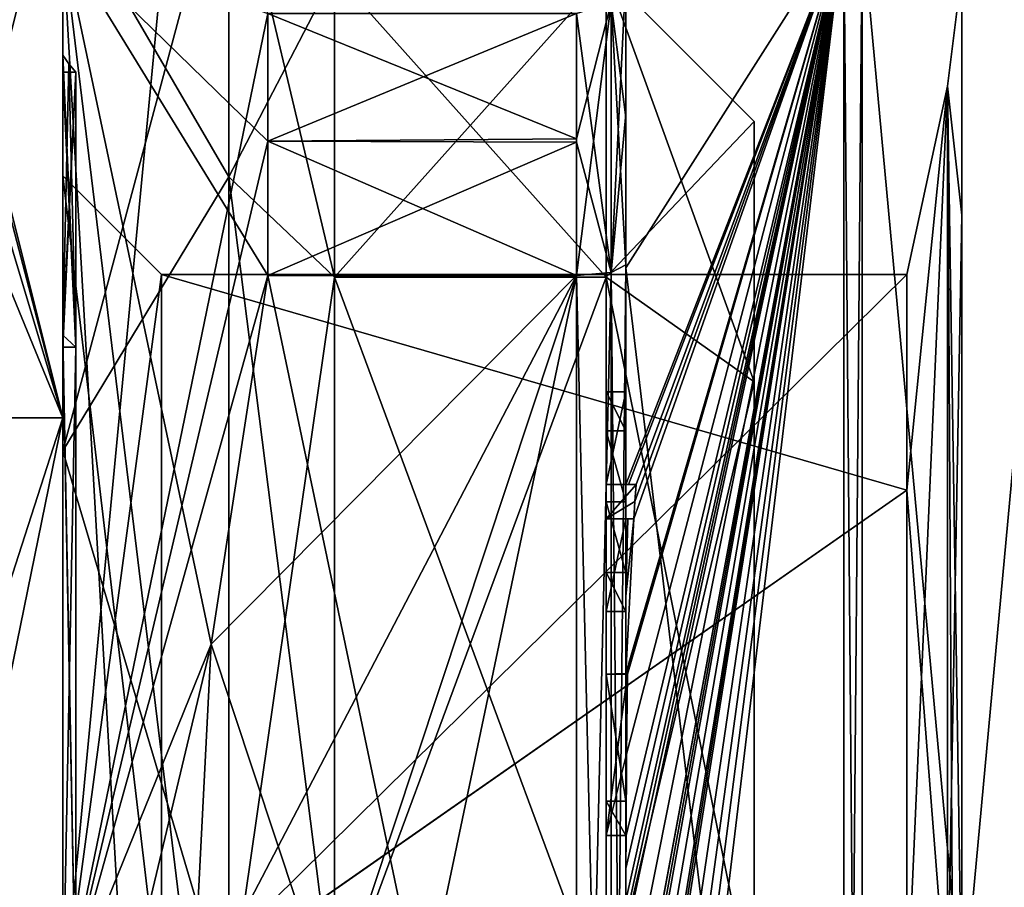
# Model space of a CAD drawing. Extents: x -23 to 700, y -1799 to -1.
# Tile 155 of 251: x -11 to -1, y -27 to -18. Entities that reach past the tile are written whole.
import ezdxf

# ---------------------------------------------------------------- set-up
doc = ezdxf.new("R2010")
doc.units = 0
doc.header["$LTSCALE"] = 54.754438
for name, color, linetype in [('1088', 7, 'CONTINUOUS'), ('1090', 7, 'CONTINUOUS'), ('1091', 7, 'CONTINUOUS'), ('1092', 7, 'CONTINUOUS'), ('1094', 7, 'CONTINUOUS'), ('1168', 7, 'CONTINUOUS'), ('1192', 7, 'CONTINUOUS'), ('1193', 7, 'CONTINUOUS'), ('1196', 7, 'CONTINUOUS'), ('1197', 7, 'CONTINUOUS'), ('1198', 7, 'CONTINUOUS'), ('1199', 7, 'CONTINUOUS'), ('1200', 7, 'CONTINUOUS'), ('1201', 7, 'CONTINUOUS'), ('1202', 7, 'CONTINUOUS'), ('1205', 7, 'CONTINUOUS'), ('1208', 7, 'CONTINUOUS'), ('1213', 7, 'CONTINUOUS'), ('1214', 7, 'CONTINUOUS'), ('1215', 7, 'CONTINUOUS'), ('1216', 7, 'CONTINUOUS'), ('1217', 7, 'CONTINUOUS'), ('1221', 7, 'CONTINUOUS'), ('1222', 7, 'CONTINUOUS'), ('1224', 7, 'CONTINUOUS'), ('1225', 7, 'CONTINUOUS'), ('1226', 7, 'CONTINUOUS'), ('1227', 7, 'CONTINUOUS'), ('1228', 7, 'CONTINUOUS'), ('1259', 7, 'CONTINUOUS'), ('1265', 7, 'CONTINUOUS'), ('1266', 7, 'CONTINUOUS'), ('1267', 7, 'CONTINUOUS'), ('1268', 7, 'CONTINUOUS'), ('1286', 7, 'CONTINUOUS'), ('1289', 7, 'CONTINUOUS'), ('1292', 7, 'CONTINUOUS'), ('1327', 7, 'CONTINUOUS'), ('1328', 7, 'CONTINUOUS'), ('1329', 7, 'CONTINUOUS'), ('1330', 7, 'CONTINUOUS'), ('1331', 7, 'CONTINUOUS'), ('1332', 7, 'CONTINUOUS'), ('1333', 7, 'CONTINUOUS'), ('1334', 7, 'CONTINUOUS'), ('1335', 7, 'CONTINUOUS'), ('1336', 7, 'CONTINUOUS'), ('1337', 7, 'CONTINUOUS'), ('1383', 7, 'CONTINUOUS'), ('1384', 7, 'CONTINUOUS'), ('1388', 7, 'CONTINUOUS'), ('1390', 7, 'CONTINUOUS')]:
    doc.layers.add(name, color=color, linetype=linetype)

msp = doc.modelspace()

# ---------------------------------------------------------------- linework, layer by layer
at = {"layer": '1088', "color": 7, "linetype": 'CONTINUOUS'}
for points in [[(-3.1, -19.0002), (-3.1, -21.6357, 6.3634), (-3.1, -21.6357, -6.3634), (-3.1, -19.0002)], [(-3.1, -21.6357, 6.3634), (-3.1, -28, 9), (-3.1, -21.6357, -6.3634), (-3.1, -21.6357, 6.3634)], [(-3.1, -21.6357, -6.3634), (-3.1, -28, 9), (-3.1, -27.5), (-3.1, -21.6357, -6.3634)], [(-3.1, -28, -9), (-3.1, -21.6357, -6.3634), (-3.1, -28, -0.5), (-3.1, -28, -9)], [(-3.1, -28, -0.5), (-3.1, -21.6357, -6.3634), (-3.1, -27.5), (-3.1, -28, -0.5)]]:
    msp.add_3dface(points, dxfattribs=at)
at = {"layer": '1090', "color": 7, "linetype": 'CONTINUOUS'}
for points in [[(-10.1, -16), (-10.1, -21.9997, -10.392), (-11.6, -16), (-10.1, -16)], [(-11.6, -16), (-10.1, -21.9997, -10.392), (-11.6, -16.2528, -2.4495), (-11.6, -16)], [(-11.6, -16.2528, -2.4495), (-10.1, -21.9997, -10.392), (-11.6, -17, -4.7958), (-11.6, -16.2528, -2.4495)], [(-11.6, -17, -4.7958), (-10.1, -21.9997, -10.392), (-11.6, -18.3467, -7.1284), (-11.6, -17, -4.7958)], [(-11.6, -18.3467, -7.1284), (-10.1, -21.9997, -10.392), (-11.6, -21.9999, -10.3923), (-11.6, -18.3467, -7.1284)], [(-10.1, -21.9997, -10.392), (-10.1, -34.0003, -10.392), (-11.6, -26.6533, -11.9242), (-10.1, -21.9997, -10.392)], [(-11.6, -21.9999, -10.3923), (-10.1, -21.9997, -10.392), (-11.6, -26.6533, -11.9242), (-11.6, -21.9999, -10.3923)], [(-11.6, -26.6533, -11.9242), (-10.1, -34.0003, -10.392), (-11.6, -29.3467, -11.9242), (-11.6, -26.6533, -11.9242)]]:
    msp.add_3dface(points, dxfattribs=at)
at = {"layer": '1091', "color": 7, "linetype": 'CONTINUOUS'}
for points in [[(-11.6, -21.9999, 10.3923), (-10.1, -16), (-11.6, -18.3467, 7.1284), (-11.6, -21.9999, 10.3923)], [(-10.1, -16), (-11.6, -21.9999, 10.3923), (-10.1, -21.9997, 10.392), (-10.1, -16)], [(-11.6, -18.3467, 7.1284), (-10.1, -16), (-11.6, -17, 4.7958), (-11.6, -18.3467, 7.1284)], [(-11.6, -26.6533, 11.9242), (-11.6, -29.3467, 11.9242), (-10.1, -21.9997, 10.392), (-11.6, -26.6533, 11.9242)], [(-10.1, -21.9997, 10.392), (-11.6, -29.3467, 11.9242), (-10.1, -34.0003, 10.392), (-10.1, -21.9997, 10.392)], [(-11.6, -21.9999, 10.3923), (-11.6, -26.6533, 11.9242), (-10.1, -21.9997, 10.392), (-11.6, -21.9999, 10.3923)]]:
    msp.add_3dface(points, dxfattribs=at)
at = {"layer": '1092', "color": 7, "linetype": 'CONTINUOUS'}
for points in [[(-10.1, -21.9997, -10.392), (-10.1, -16), (-10.1, -16.6708), (-10.1, -21.9997, -10.392)], [(-10.1, -16), (-10.1, -21.9997, 10.392), (-10.1, -16.6708), (-10.1, -16)], [(-10.1, -21.9997, -10.392), (-10.1, -16.6708), (-10.1, -22.3351, -9.8111), (-10.1, -21.9997, -10.392)], [(-10.1, -21.9997, 10.392), (-10.1, -22.3351, 9.8111), (-10.1, -16.6708), (-10.1, -21.9997, 10.392)], [(-10.1, -34.0003, -10.392), (-10.1, -21.9997, -10.392), (-10.1, -33.6649, -9.8111), (-10.1, -34.0003, -10.392)], [(-10.1, -21.9997, -10.392), (-10.1, -22.3351, -9.8111), (-10.1, -33.6649, -9.8111), (-10.1, -21.9997, -10.392)], [(-10.1, -21.9997, 10.392), (-10.1, -34.0003, 10.392), (-10.1, -22.3351, 9.8111), (-10.1, -21.9997, 10.392)], [(-10.1, -34.0003, 10.392), (-10.1, -33.6649, 9.8111), (-10.1, -22.3351, 9.8111), (-10.1, -34.0003, 10.392)]]:
    msp.add_3dface(points, dxfattribs=at)
at = {"layer": '1094', "color": 7, "linetype": 'CONTINUOUS'}
for points in [[(-7.35, -20.5754, -7.4246), (-7.35, -17.5), (-4.6, -20.5754, -7.4246), (-7.35, -20.5754, -7.4246)], [(-4.6, -20.5754, -7.4246), (-7.35, -17.5), (-4.6, -17.5), (-4.6, -20.5754, -7.4246)], [(-4.6, -17.5), (-7.35, -17.5), (-7.35, -20.5754, 7.4246), (-4.6, -17.5)], [(-4.6, -20.5754, 7.4246), (-4.6, -17.5), (-7.35, -20.5754, 7.4246), (-4.6, -20.5754, 7.4246)], [(-7.35, -28, 10.5), (-4.6, -28, 10.5), (-4.6, -20.5754, 7.4246), (-7.35, -28, 10.5)], [(-7.35, -28, 10.5), (-4.6, -20.5754, 7.4246), (-7.35, -20.5754, 7.4246), (-7.35, -28, 10.5)], [(-4.6, -28, -10.5), (-7.35, -28, -10.5), (-7.35, -20.5754, -7.4246), (-4.6, -28, -10.5)], [(-4.6, -28, -10.5), (-7.35, -20.5754, -7.4246), (-4.6, -20.5754, -7.4246), (-4.6, -28, -10.5)]]:
    msp.add_3dface(points, dxfattribs=at)
at = {"layer": '1168', "color": 7, "linetype": 'CONTINUOUS'}
for points in [[(-3.1, -19.0002), (-3.1, -21.6357, -6.3634), (-4.6, -17.5), (-3.1, -19.0002)], [(-3.1, -19.0002), (-4.6, -17.5), (-4.6, -20.5754, 7.4246), (-3.1, -19.0002)], [(-3.1, -21.6357, -6.3634), (-4.6, -20.5754, -7.4246), (-4.6, -17.5), (-3.1, -21.6357, -6.3634)], [(-3.1, -21.6357, 6.3634), (-3.1, -19.0002), (-4.6, -20.5754, 7.4246), (-3.1, -21.6357, 6.3634)], [(-4.6, -28, 10.5), (-3.1, -21.6357, 6.3634), (-4.6, -20.5754, 7.4246), (-4.6, -28, 10.5)], [(-3.1, -21.6357, -6.3634), (-3.1, -28, -9), (-4.6, -20.5754, -7.4246), (-3.1, -21.6357, -6.3634)], [(-3.1, -28, -9), (-4.6, -28, -10.5), (-4.6, -20.5754, -7.4246), (-3.1, -28, -9)], [(-3.1, -28, 9), (-3.1, -21.6357, 6.3634), (-4.6, -28, 10.5), (-3.1, -28, 9)]]:
    msp.add_3dface(points, dxfattribs=at)
at = {"layer": '1192', "color": 7, "linetype": 'CONTINUOUS'}
for points in [[(-10.1, -16.6708), (-10.1, -22.3351, 9.8111), (-8.417, -16.0639), (-10.1, -16.6708)], [(-8.417, -16.0639), (-10.1, -22.3351, 9.8111), (-8.417, -19.5599, 8.4401), (-8.417, -16.0639)], [(-7.35, -17.5), (-8.417, -16.0639), (-8.417, -19.5599, 8.4401), (-7.35, -17.5)], [(-7.35, -20.5754, 7.4246), (-7.35, -17.5), (-8.417, -19.5599, 8.4401), (-7.35, -20.5754, 7.4246)], [(-8.417, -19.5599, 8.4401), (-10.1, -22.3351, 9.8111), (-8.417, -28, 11.9361), (-8.417, -19.5599, 8.4401)], [(-7.35, -20.5754, 7.4246), (-8.417, -19.5599, 8.4401), (-8.417, -28, 11.9361), (-7.35, -20.5754, 7.4246)], [(-7.35, -28, 10.5), (-7.35, -20.5754, 7.4246), (-8.417, -28, 11.9361), (-7.35, -28, 10.5)], [(-10.1, -22.3351, 9.8111), (-10.1, -33.6649, 9.8111), (-8.417, -28, 11.9361), (-10.1, -22.3351, 9.8111)]]:
    msp.add_3dface(points, dxfattribs=at)
at = {"layer": '1193', "color": 7, "linetype": 'CONTINUOUS'}
for points in [[(-10.1, -16.6708), (-8.417, -16.0639), (-8.417, -19.5599, -8.4401), (-10.1, -16.6708)], [(-7.35, -17.5), (-7.35, -20.5754, -7.4246), (-8.417, -16.0639), (-7.35, -17.5)], [(-8.417, -16.0639), (-7.35, -20.5754, -7.4246), (-8.417, -19.5599, -8.4401), (-8.417, -16.0639)], [(-10.1, -22.3351, -9.8111), (-10.1, -16.6708), (-8.417, -19.5599, -8.4401), (-10.1, -22.3351, -9.8111)], [(-8.417, -28, -11.9361), (-10.1, -22.3351, -9.8111), (-8.417, -19.5599, -8.4401), (-8.417, -28, -11.9361)], [(-7.35, -20.5754, -7.4246), (-7.35, -28, -10.5), (-8.417, -19.5599, -8.4401), (-7.35, -20.5754, -7.4246)], [(-7.35, -28, -10.5), (-8.417, -28, -11.9361), (-8.417, -19.5599, -8.4401), (-7.35, -28, -10.5)], [(-10.1, -33.6649, -9.8111), (-10.1, -22.3351, -9.8111), (-8.417, -28, -11.9361), (-10.1, -33.6649, -9.8111)]]:
    msp.add_3dface(points, dxfattribs=at)
at = {"layer": '1196', "color": 7, "linetype": 'CONTINUOUS'}
for points in [[(-10.1, -18.3292), (-10.1, -18.5), (-10.1, -21.1614, -6.8379), (-10.1, -18.3292)], [(-10.1, -18.5), (-10.1, -18.3292), (-10.1, -21.1614, 6.8379), (-10.1, -18.5)], [(-10.1, -21.2825, 6.7175), (-10.1, -18.5), (-10.1, -21.1614, 6.8379), (-10.1, -21.2825, 6.7175)], [(-10.1, -18.5), (-10.1, -21.2825, -6.7175), (-10.1, -21.1614, -6.8379), (-10.1, -18.5)], [(-10.1, -28, 9.6707), (-10.1, -21.2825, 6.7175), (-10.1, -21.1614, 6.8379), (-10.1, -28, 9.6707)], [(-10.1, -21.2825, -6.7175), (-10.1, -28, -9.5), (-10.1, -21.1614, -6.8379), (-10.1, -21.2825, -6.7175)], [(-10.1, -21.1614, -6.8379), (-10.1, -28, -9.5), (-10.1, -28, -9.6707), (-10.1, -21.1614, -6.8379)], [(-10.1, -28, 9.5), (-10.1, -21.2825, 6.7175), (-10.1, -28, 9.6707), (-10.1, -28, 9.5)]]:
    msp.add_3dface(points, dxfattribs=at)
at = {"layer": '1197', "color": 7, "linetype": 'CONTINUOUS'}
for points in [[(-10.1, -21.2825, -6.7175), (-10.1, -18.5), (-9.968, -21.2825, -6.7175), (-10.1, -21.2825, -6.7175)], [(-9.968, -21.2825, -6.7175), (-10.1, -18.5), (-9.968, -18.5), (-9.968, -21.2825, -6.7175)], [(-10.1, -28, -9.5), (-10.1, -21.2825, -6.7175), (-9.968, -28, -9.5), (-10.1, -28, -9.5)], [(-9.968, -28, -9.5), (-10.1, -21.2825, -6.7175), (-9.968, -21.2825, -6.7175), (-9.968, -28, -9.5)]]:
    msp.add_3dface(points, dxfattribs=at)
at = {"layer": '1198', "color": 7, "linetype": 'CONTINUOUS'}
for points in [[(-10.1, -18.5), (-10.1, -21.2825, 6.7175), (-9.968, -18.5), (-10.1, -18.5)], [(-9.968, -18.5), (-10.1, -21.2825, 6.7175), (-9.968, -21.2825, 6.7175), (-9.968, -18.5)], [(-10.1, -21.2825, 6.7175), (-10.1, -28, 9.5), (-9.968, -21.2825, 6.7175), (-10.1, -21.2825, 6.7175)], [(-9.968, -21.2825, 6.7175), (-10.1, -28, 9.5), (-9.968, -28, 9.5), (-9.968, -21.2825, 6.7175)]]:
    msp.add_3dface(points, dxfattribs=at)
at = {"layer": '1199', "color": 7, "linetype": 'CONTINUOUS'}
for points in [[(-10.1, -21.1614, 6.8379), (-10.1, -18.3292), (-9.968, -21.2825, 6.7175), (-10.1, -21.1614, 6.8379)], [(-9.968, -21.2825, 6.7175), (-10.1, -18.3292), (-10.0371, -18.417), (-9.968, -21.2825, 6.7175)], [(-9.968, -18.5), (-9.968, -21.2825, 6.7175), (-10.0371, -18.417), (-9.968, -18.5)], [(-10.1, -28, 9.6707), (-10.1, -21.1614, 6.8379), (-9.968, -28, 9.5), (-10.1, -28, 9.6707)], [(-10.1, -21.1614, 6.8379), (-9.968, -21.2825, 6.7175), (-9.968, -28, 9.5), (-10.1, -21.1614, 6.8379)]]:
    msp.add_3dface(points, dxfattribs=at)
at = {"layer": '1200', "color": 7, "linetype": 'CONTINUOUS'}
for points in [[(-10.1, -18.3292), (-10.1, -21.1614, -6.8379), (-10.0371, -18.417), (-10.1, -18.3292)], [(-10.1, -21.1614, -6.8379), (-9.968, -18.5), (-10.0371, -18.417), (-10.1, -21.1614, -6.8379)], [(-10.1, -21.1614, -6.8379), (-9.968, -21.2825, -6.7175), (-9.968, -18.5), (-10.1, -21.1614, -6.8379)], [(-10.1, -21.1614, -6.8379), (-10.1, -28, -9.6707), (-9.968, -21.2825, -6.7175), (-10.1, -21.1614, -6.8379)], [(-10.1, -28, -9.6707), (-9.968, -28, -9.5), (-9.968, -21.2825, -6.7175), (-10.1, -28, -9.6707)]]:
    msp.add_3dface(points, dxfattribs=at)
at = {"layer": '1201', "linetype": 'CONTINUOUS'}
for points in [[(-10.1, -28.0007, -8.4499), (-10.1, -19.55), (-10.1, -17.1745, -6.2494), (-10.1, -28.0007, -8.4499)], [(-10.1, -19.55), (-10.1, -27.9993, 8.4499), (-10.1, -17.1745, 6.2494), (-10.1, -19.55)], [(-10.1, -17.1745, -6.2494), (-10.1, -19.55), (-10.1, -17.1745, 6.2494), (-10.1, -17.1745, -6.2494)], [(-10.1, -28, -12.5), (-10.1, -28.0007, -8.4499), (-10.1, -17.1745, -6.2494), (-10.1, -28, -12.5)], [(-10.1, -17.1745, 6.2494), (-10.1, -27.9993, 8.4499), (-10.1, -28, 12.5), (-10.1, -17.1745, 6.2494)]]:
    msp.add_3dface(points, dxfattribs=at)
at = {"layer": '1202', "linetype": 'CONTINUOUS'}
for points in [[(-8.0232, -20.5597, -15.95), (-4.9, -35.4403, -15.95), (-8.5978, -24.2917, -15.95), (-8.0232, -20.5597, -15.95)], [(-4.9, -20.5597, -15.95), (-4.9, -35.4403, -15.95), (-8.0232, -20.5597, -15.95), (-4.9, -20.5597, -15.95)], [(-8.5978, -24.2917, -15.95), (-4.9, -35.4403, -15.95), (-8.7857, -28, -15.95), (-8.5978, -24.2917, -15.95)]]:
    msp.add_3dface(points, dxfattribs=at)
at = {"layer": '1205', "linetype": 'CONTINUOUS'}
for points in [[(-8.5978, -31.7083, 15.95), (-4.9, -20.5597, 15.95), (-8.7857, -28, 15.95), (-8.5978, -31.7083, 15.95)], [(-8.7857, -28, 15.95), (-4.9, -20.5597, 15.95), (-8.5976, -24.2903, 15.95), (-8.7857, -28, 15.95)], [(-8.0232, -35.4403, 15.95), (-4.9, -20.5597, 15.95), (-8.5978, -31.7083, 15.95), (-8.0232, -35.4403, 15.95)], [(-8.5976, -24.2903, 15.95), (-4.9, -20.5597, 15.95), (-8.0232, -20.5597, 15.95), (-8.5976, -24.2903, 15.95)], [(-4.9, -35.4403, 15.95), (-4.9, -20.5597, 15.95), (-8.0232, -35.4403, 15.95), (-4.9, -35.4403, 15.95)]]:
    msp.add_3dface(points, dxfattribs=at)
at = {"layer": '1208', "linetype": 'CONTINUOUS'}
for points in [[(-4.4, -14.2777, -13.8546), (-4.4, -20.4802, -17.9917), (-4.4, -17.529, -14.7638), (-4.4, -14.2777, -13.8546)], [(-4.4, -22.674, 18.7586), (-4.4, -16.4145, 15.6852), (-4.4, -22.674, 18.2158), (-4.4, -22.674, 18.7586)], [(-4.4, -22.674, 18.2158), (-4.4, -16.4145, 15.6852), (-4.4, -20.4497, 16.45), (-4.4, -22.674, 18.2158)], [(-4.4, -20.4497, 16.45), (-4.4, -16.4145, 15.6852), (-4.4, -18.9608, 15.6813), (-4.4, -20.4497, 16.45)], [(-4.4, -18.9608, 15.6813), (-4.4, -16.4145, 15.6852), (-4.4, -17.529, 14.7638), (-4.4, -18.9608, 15.6813)], [(-4.4, -17.529, -14.7638), (-4.4, -20.4802, -17.9917), (-4.4, -18.9214, -15.6584), (-4.4, -17.529, -14.7638)], [(-4.4, -18.9214, -15.6584), (-4.4, -20.4802, -17.9917), (-4.4, -20.4497, -16.45), (-4.4, -18.9214, -15.6584)], [(-4.4, -21.7364, 16.5), (-4.4, -22.674, 18.2158), (-4.4, -20.4497, 16.45), (-4.4, -21.7364, 16.5)], [(-4.4, -35.5503, 16.45), (-4.4, -21.7364, 16.5), (-4.4, -20.4497, 16.45), (-4.4, -35.5503, 16.45)], [(-4.4, -26.85, -16.5), (-4.4, -29.0506, -16.5), (-4.4, -20.4497, -16.45), (-4.4, -26.85, -16.5)], [(-4.4, -20.4497, -16.45), (-4.4, -29.0506, -16.5), (-4.4, -35.5503, -16.45), (-4.4, -20.4497, -16.45)], [(-4.4, -26.85, -16.7828), (-4.4, -26.85, -16.5), (-4.4, -20.4497, -16.45), (-4.4, -26.85, -16.7828)], [(-4.4, -20.4802, -17.9917), (-4.4, -26.85, -16.7828), (-4.4, -20.4497, -16.45), (-4.4, -20.4802, -17.9917)], [(-4.4, -27.7791, -19.4994), (-4.4, -26.85, -16.7828), (-4.4, -20.4802, -17.9917), (-4.4, -27.7791, -19.4994)], [(-4.4, -22.1297, 16.5), (-4.4, -21.7364, 16.5), (-4.4, -35.5503, 16.45), (-4.4, -22.1297, 16.5)], [(-4.4, -22.8483, 17.8501), (-4.4, -22.1297, 16.5), (-4.4, -23.5648, 16.5), (-4.4, -22.8483, 17.8501)], [(-4.4, -23.5648, 16.5), (-4.4, -22.1297, 16.5), (-4.4, -35.5503, 16.45), (-4.4, -23.5648, 16.5)], [(-4.4, -23.0206, 18.2158), (-4.4, -23.9582, 16.5), (-4.4, -23.0206, 18.8535), (-4.4, -23.0206, 18.2158)], [(-4.4, -23.0206, 18.8535), (-4.4, -23.9582, 16.5), (-4.4, -23.8037, 19.0431), (-4.4, -23.0206, 18.8535)], [(-4.4, -23.9582, 16.5), (-4.4, -23.5648, 16.5), (-4.4, -35.5503, 16.45), (-4.4, -23.9582, 16.5)], [(-4.4, -23.8037, 19.0431), (-4.4, -23.9582, 16.5), (-4.4, -24.5874, 19.1964), (-4.4, -23.8037, 19.0431)], [(-4.4, -24.5874, 19.1964), (-4.4, -23.9582, 16.5), (-4.4, -25.8781, 16.5), (-4.4, -24.5874, 19.1964)], [(-4.4, -25.8781, 16.5), (-4.4, -23.9582, 16.5), (-4.4, -35.5503, 16.45), (-4.4, -25.8781, 16.5)], [(-4.4, -25.8781, 19.196), (-4.4, -24.5874, 19.1964), (-4.4, -25.8781, 16.5), (-4.4, -25.8781, 19.196)], [(-4.4, -26.2268, 16.5), (-4.4, -25.8781, 16.5), (-4.4, -35.5503, 16.45), (-4.4, -26.2268, 16.5)], [(-4.4, -26.2268, 19.4192), (-4.4, -26.2268, 16.5), (-4.4, -27.8639, 16.5), (-4.4, -26.2268, 19.4192)], [(-4.4, -27.8639, 16.5), (-4.4, -26.2268, 16.5), (-4.4, -35.5503, 16.45), (-4.4, -27.8639, 16.5)], [(-4.4, -26.5602, 19.4468), (-4.4, -26.2268, 19.4192), (-4.4, -27.8639, 16.5), (-4.4, -26.5602, 19.4468)], [(-4.4, -26.894, 19.4686), (-4.4, -26.5602, 19.4468), (-4.4, -27.8639, 16.5), (-4.4, -26.894, 19.4686)]]:
    msp.add_3dface(points, dxfattribs=at)
at = {"layer": '1213', "linetype": 'CONTINUOUS'}
for points in [[(-4.4, -20.4802, -17.9917), (-4.4, -14.2777, -13.8546), (-2.1949, -17.0087, -19.0374), (-4.4, -20.4802, -17.9917)], [(-2.1949, -38.9913, -19.0374), (-4.4, -20.4802, -17.9917), (-2.1949, -17.0087, -19.0374), (-2.1949, -38.9913, -19.0374)], [(-4.4, -27.7791, -19.4994), (-4.4, -20.4802, -17.9917), (-2.1949, -38.9913, -19.0374), (-4.4, -27.7791, -19.4994)]]:
    msp.add_3dface(points, dxfattribs=at)
at = {"layer": '1214', "linetype": 'CONTINUOUS'}
for points in [[(-4.4, -16.4145, 15.6852), (-4.4, -22.674, 18.7586), (-2.1949, -17.0087, 19.0374), (-4.4, -16.4145, 15.6852)], [(-4.4, -28.0747, 19.4999), (-4.4, -28.8949, 19.4795), (-2.1949, -17.0087, 19.0374), (-4.4, -28.0747, 19.4999)], [(-2.1949, -17.0087, 19.0374), (-4.4, -28.8949, 19.4795), (-4.4, -28.8982, 19.4897), (-2.1949, -17.0087, 19.0374)], [(-4.4, -28.0747, 19.4999), (-2.1949, -17.0087, 19.0374), (-4.4, -27.2495, 19.5), (-4.4, -28.0747, 19.4999)], [(-2.1949, -17.0087, 19.0374), (-4.4, -22.674, 18.7586), (-4.3737, -22.674, 19.1341), (-2.1949, -17.0087, 19.0374)], [(-2.1949, -17.0087, 19.0374), (-4.4, -24.5874, 19.1964), (-4.3957, -24.5939, 19.3494), (-2.1949, -17.0087, 19.0374)], [(-4.4, -24.5874, 19.1964), (-2.1949, -17.0087, 19.0374), (-4.3204, -23.0206, 19.5), (-4.4, -24.5874, 19.1964)], [(-2.1949, -17.0087, 19.0374), (-4.4, -26.5602, 19.4468), (-4.3998, -26.8838, 19.5), (-2.1949, -17.0087, 19.0374)], [(-4.4, -26.5602, 19.4468), (-2.1949, -17.0087, 19.0374), (-4.3987, -26.2268, 19.5), (-4.4, -26.5602, 19.4468)], [(-2.1949, -17.0087, 19.0374), (-4.4, -29.8827, 19.4089), (-4.3948, -30.5131, 19.5), (-2.1949, -17.0087, 19.0374)], [(-4.4, -29.8827, 19.4089), (-2.1949, -17.0087, 19.0374), (-4.3997, -29.2629, 19.5), (-4.4, -29.8827, 19.4089)], [(-2.1949, -17.0087, 19.0374), (-4.4, -32.0042, 19.0844), (-4.3401, -32.6371, 19.5), (-2.1949, -17.0087, 19.0374)], [(-4.4, -32.0042, 19.0844), (-2.1949, -17.0087, 19.0374), (-4.3913, -30.8597, 19.5), (-4.4, -32.0042, 19.0844)], [(-4.3999, -28.9015, 19.5), (-2.1949, -17.0087, 19.0374), (-4.4, -28.8982, 19.4897), (-4.3999, -28.9015, 19.5)], [(-4.4, -27.2495, 19.5), (-2.1949, -17.0087, 19.0374), (-4.3999, -27.0666, 19.5), (-4.4, -27.2495, 19.5)], [(-4.3998, -29.0822, 19.5), (-2.1949, -17.0087, 19.0374), (-4.3999, -28.9015, 19.5), (-4.3998, -29.0822, 19.5)], [(-4.3999, -27.0666, 19.5), (-2.1949, -17.0087, 19.0374), (-4.3998, -26.8838, 19.5), (-4.3999, -27.0666, 19.5)], [(-4.3997, -29.2629, 19.5), (-2.1949, -17.0087, 19.0374), (-4.3998, -29.0822, 19.5), (-4.3997, -29.2629, 19.5)], [(-4.3987, -26.2268, 19.5), (-2.1949, -17.0087, 19.0374), (-4.3941, -25.4044, 19.5), (-4.3987, -26.2268, 19.5)], [(-4.3825, -24.5939, 19.5), (-2.1949, -17.0087, 19.0374), (-4.3957, -24.5939, 19.3494), (-4.3825, -24.5939, 19.5)], [(-4.3932, -30.6867, 19.5), (-2.1949, -17.0087, 19.0374), (-4.3948, -30.5131, 19.5), (-4.3932, -30.6867, 19.5)], [(-4.3941, -25.4044, 19.5), (-2.1949, -17.0087, 19.0374), (-4.3825, -24.5939, 19.5), (-4.3941, -25.4044, 19.5)], [(-4.3913, -30.8597, 19.5), (-2.1949, -17.0087, 19.0374), (-4.3932, -30.6867, 19.5), (-4.3913, -30.8597, 19.5)], [(-4.2958, -22.674, 19.5), (-2.1949, -17.0087, 19.0374), (-4.3737, -22.674, 19.1341), (-4.2958, -22.674, 19.5)], [(-4.2952, -33.3336, 19.5), (-2.1949, -17.0087, 19.0374), (-4.3401, -32.6371, 19.5), (-4.2952, -33.3336, 19.5)], [(-4.3204, -23.0206, 19.5), (-2.1949, -17.0087, 19.0374), (-4.3087, -22.8463, 19.5), (-4.3204, -23.0206, 19.5)], [(-4.3087, -22.8463, 19.5), (-2.1949, -17.0087, 19.0374), (-4.2958, -22.674, 19.5), (-4.3087, -22.8463, 19.5)], [(-4.2315, -34, 19.5), (-2.1949, -17.0087, 19.0374), (-4.2952, -33.3336, 19.5), (-4.2315, -34, 19.5)], [(-2.1949, -38.9913, 19.0374), (-2.1949, -17.0087, 19.0374), (-4.2315, -34, 19.5), (-2.1949, -38.9913, 19.0374)], [(-4.4, -23.0206, 18.8535), (-4.4, -23.8037, 19.0431), (-4.38, -23.0206, 19.18), (-4.4, -23.0206, 18.8535)], [(-4.4, -23.8037, 19.0431), (-4.4, -24.5874, 19.1964), (-4.3204, -23.0206, 19.5), (-4.4, -23.8037, 19.0431)], [(-4.38, -23.0206, 19.18), (-4.4, -23.8037, 19.0431), (-4.3204, -23.0206, 19.5), (-4.38, -23.0206, 19.18)], [(-4.4, -26.2268, 19.4192), (-4.4, -26.5602, 19.4468), (-4.3997, -26.2268, 19.4596), (-4.4, -26.2268, 19.4192)], [(-4.3997, -26.2268, 19.4596), (-4.4, -26.5602, 19.4468), (-4.3987, -26.2268, 19.5), (-4.3997, -26.2268, 19.4596)], [(-4.4, -26.5602, 19.4468), (-4.4, -26.894, 19.4686), (-4.3999, -26.8889, 19.4843), (-4.4, -26.5602, 19.4468)], [(-4.3998, -26.8838, 19.5), (-4.4, -26.5602, 19.4468), (-4.3999, -26.8889, 19.4843), (-4.3998, -26.8838, 19.5)]]:
    msp.add_3dface(points, dxfattribs=at)
at = {"layer": '1215', "linetype": 'CONTINUOUS'}
for points in [[(-2.0094, -38.9849, 19.0264), (0, -17.2786, 18.5712), (-2.0094, -17.0151, 19.0264), (-2.0094, -38.9849, 19.0264)], [(0, -38.7214, 18.5712), (0, -17.2786, 18.5712), (-2.0094, -38.9849, 19.0264), (0, -38.7214, 18.5712)]]:
    msp.add_3dface(points, dxfattribs=at)
at = {"layer": '1216', "linetype": 'CONTINUOUS'}
for points in [[(0, -17.2786, -18.5712), (0, -38.7214, -18.5712), (-2.0094, -17.0151, -19.0264), (0, -17.2786, -18.5712)], [(-2.0094, -17.0151, -19.0264), (0, -38.7214, -18.5712), (-2.0094, -38.9849, -19.0264), (-2.0094, -17.0151, -19.0264)]]:
    msp.add_3dface(points, dxfattribs=at)
at = {"layer": '1217', "linetype": 'CONTINUOUS'}
for points in [[(-1.5562, -22.7321, -5.2679), (-1.5562, -28, -7.45), (-1.1443, -18.6429, -5.4023), (-1.5562, -22.7321, -5.2679)], [(-1.5562, -28, -7.45), (-1.1443, -28, -10.8047), (-1.1443, -18.6429, -5.4023), (-1.5562, -28, -7.45)], [(-1.5562, -20.55), (-1.5562, -22.7321, -5.2679), (-1.1443, -18.6429, -5.4023), (-1.5562, -20.55)], [(-1.5562, -22.7321, 5.2679), (-1.5562, -20.55), (-1.1443, -18.6429, 5.4023), (-1.5562, -22.7321, 5.2679)], [(-1.1443, -18.6429, 5.4023), (-1.5562, -20.55), (-1.1443, -18.6429, -5.4023), (-1.1443, -18.6429, 5.4023)], [(-1.1443, -28, 10.8047), (-1.5562, -22.7321, 5.2679), (-1.1443, -18.6429, 5.4023), (-1.1443, -28, 10.8047)], [(-1.5562, -28, 7.45), (-1.5562, -22.7321, 5.2679), (-1.1443, -28, 10.8047), (-1.5562, -28, 7.45)]]:
    msp.add_3dface(points, dxfattribs=at)
at = {"layer": '1221', "linetype": 'CONTINUOUS'}
for points in [[(-2.1949, -38.9913, -19.0374), (-2.1949, -17.0087, -19.0374), (-2.0094, -38.9849, -19.0264), (-2.1949, -38.9913, -19.0374)], [(-2.1949, -17.0087, -19.0374), (-2.0094, -17.0151, -19.0264), (-2.0094, -38.9849, -19.0264), (-2.1949, -17.0087, -19.0374)]]:
    msp.add_3dface(points, dxfattribs=at)
at = {"layer": '1222', "linetype": 'CONTINUOUS'}
for points in [[(-2.1949, -17.0087, 19.0374), (-2.1949, -38.9913, 19.0374), (-2.0094, -17.0151, 19.0264), (-2.1949, -17.0087, 19.0374)], [(-2.1949, -38.9913, 19.0374), (-2.0094, -38.9849, 19.0264), (-2.0094, -17.0151, 19.0264), (-2.1949, -38.9913, 19.0374)]]:
    msp.add_3dface(points, dxfattribs=at)
at = {"layer": '1224', "linetype": 'CONTINUOUS'}
for points in [[(-10.1, -17.1745, 6.2494), (-10.1, -28, 12.5), (-8.7857, -14.1869, 7.975), (-10.1, -17.1745, 6.2494)], [(-10.1, -28, 12.5), (-8.0232, -17.907, 14.4185), (-8.7857, -14.1869, 7.975), (-10.1, -28, 12.5)], [(-10.1, -28, -12.5), (-10.1, -17.1745, -6.2494), (-9.4827, -28, -14.2402), (-10.1, -28, -12.5)], [(-10.1, -17.1745, -6.2494), (-8.0232, -20.5597, -15.95), (-8.5978, -24.2917, -15.95), (-10.1, -17.1745, -6.2494)], [(-8.0232, -20.5597, -15.95), (-10.1, -17.1745, -6.2494), (-8.0232, -19.2, -15.242), (-8.0232, -20.5597, -15.95)], [(-10.1, -17.1745, -6.2494), (-8.5978, -24.2917, -15.95), (-8.7857, -28, -15.95), (-10.1, -17.1745, -6.2494)], [(-10.1, -17.1745, -6.2494), (-8.7857, -28, -15.95), (-9.4827, -28, -14.2402), (-10.1, -17.1745, -6.2494)], [(-10.1, -17.1745, -6.2494), (-8.0232, -17.907, -14.4185), (-8.0232, -19.2, -15.242), (-10.1, -17.1745, -6.2494)], [(-8.0232, -17.907, 14.4185), (-10.1, -28, 12.5), (-8.0232, -19.2, 15.242), (-8.0232, -17.907, 14.4185)], [(-10.1, -28, 12.5), (-8.0232, -20.5597, 15.95), (-8.0232, -19.2, 15.242), (-10.1, -28, 12.5)], [(-10.1, -28, 12.5), (-8.5976, -24.2903, 15.95), (-8.0232, -20.5597, 15.95), (-10.1, -28, 12.5)], [(-8.5976, -24.2903, 15.95), (-10.1, -28, 12.5), (-9.4827, -28, 14.2402), (-8.5976, -24.2903, 15.95)], [(-8.7857, -28, 15.95), (-8.5976, -24.2903, 15.95), (-9.4827, -28, 14.2402), (-8.7857, -28, 15.95)]]:
    msp.add_3dface(points, dxfattribs=at)
at = {"layer": '1225', "linetype": 'CONTINUOUS'}
for points in [[(-9.1, -20.55), (-9.1, -28.0008, -7.45), (-1.5562, -20.55), (-9.1, -20.55)], [(-1.5562, -20.55), (-9.1, -28.0008, -7.45), (-1.5562, -22.7321, -5.2679), (-1.5562, -20.55)], [(-9.1, -28.0008, -7.45), (-1.5562, -28, -7.45), (-1.5562, -22.7321, -5.2679), (-9.1, -28.0008, -7.45)]]:
    msp.add_3dface(points, dxfattribs=at)
at = {"layer": '1226', "linetype": 'CONTINUOUS'}
for points in [[(-9.1, -20.55), (-1.5562, -20.55), (-1.5562, -22.7321, 5.2679), (-9.1, -20.55)], [(-9.1, -27.9992, 7.45), (-9.1, -20.55), (-1.5562, -22.7321, 5.2679), (-9.1, -27.9992, 7.45)], [(-1.5562, -28, 7.45), (-9.1, -27.9992, 7.45), (-1.5562, -22.7321, 5.2679), (-1.5562, -28, 7.45)]]:
    msp.add_3dface(points, dxfattribs=at)
at = {"layer": '1227', "linetype": 'CONTINUOUS'}
for points in [[(-10.1, -19.55), (-10.1, -28.0007, -8.4499), (-9.1, -20.55), (-10.1, -19.55)], [(-10.1, -28.0007, -8.4499), (-9.1, -28.0008, -7.45), (-9.1, -20.55), (-10.1, -28.0007, -8.4499)]]:
    msp.add_3dface(points, dxfattribs=at)
at = {"layer": '1228', "linetype": 'CONTINUOUS'}
for points in [[(-10.1, -27.9993, 8.4499), (-10.1, -19.55), (-9.1, -27.9992, 7.45), (-10.1, -27.9993, 8.4499)], [(-10.1, -19.55), (-9.1, -20.55), (-9.1, -27.9992, 7.45), (-10.1, -19.55)]]:
    msp.add_3dface(points, dxfattribs=at)
at = {"layer": '1259', "linetype": 'CONTINUOUS'}
for points in [[(-4.6, -21.7364, 16.5), (-4.6, -22.1297, 16.5), (-4.6, -22.674, 18.2158), (-4.6, -21.7364, 16.5)], [(-4.6, -22.674, 18.2158), (-4.6, -22.1297, 16.5), (-4.6, -22.8483, 17.8501), (-4.6, -22.674, 18.2158)], [(-4.6, -22.674, 19.5), (-4.6, -22.674, 18.2158), (-4.6, -22.8483, 17.8501), (-4.6, -22.674, 19.5)], [(-4.6, -23.0206, 19.5), (-4.6, -22.674, 19.5), (-4.6, -23.0206, 18.2158), (-4.6, -23.0206, 19.5)], [(-4.6, -23.0206, 18.2158), (-4.6, -22.674, 19.5), (-4.6, -22.8483, 17.8501), (-4.6, -23.0206, 18.2158)], [(-4.6, -23.5648, 16.5), (-4.6, -23.0206, 18.2158), (-4.6, -22.8483, 17.8501), (-4.6, -23.5648, 16.5)], [(-4.6, -23.9582, 16.5), (-4.6, -23.0206, 18.2158), (-4.6, -23.5648, 16.5), (-4.6, -23.9582, 16.5)], [(-4.6, -24.5939, 19.5), (-4.6, -24.5939, 19.196), (-4.6, -25.8781, 19.196), (-4.6, -24.5939, 19.5)], [(-4.6, -26.2268, 19.5), (-4.6, -24.5939, 19.5), (-4.6, -25.8781, 19.196), (-4.6, -26.2268, 19.5)], [(-4.6, -26.2268, 16.5), (-4.6, -26.2268, 19.5), (-4.6, -25.8781, 19.196), (-4.6, -26.2268, 16.5)], [(-4.6, -25.8781, 16.5), (-4.6, -26.2268, 16.5), (-4.6, -25.8781, 19.196), (-4.6, -25.8781, 16.5)]]:
    msp.add_3dface(points, dxfattribs=at)
at = {"layer": '1265', "linetype": 'CONTINUOUS'}
for points in [[(-4.4, -24.5874, 19.1964), (-4.4, -25.8781, 19.196), (-4.6, -24.5939, 19.196), (-4.4, -24.5874, 19.1964)], [(-4.6, -24.5939, 19.196), (-4.4, -25.8781, 19.196), (-4.6, -25.8781, 19.196), (-4.6, -24.5939, 19.196)]]:
    msp.add_3dface(points, dxfattribs=at)
at = {"layer": '1266', "linetype": 'CONTINUOUS'}
for points in [[(-4.3957, -24.5939, 19.3494), (-4.4, -24.5874, 19.1964), (-4.6, -24.5939, 19.5), (-4.3957, -24.5939, 19.3494)], [(-4.4, -24.5874, 19.1964), (-4.6, -24.5939, 19.196), (-4.6, -24.5939, 19.5), (-4.4, -24.5874, 19.1964)], [(-4.3825, -24.5939, 19.5), (-4.3957, -24.5939, 19.3494), (-4.6, -24.5939, 19.5), (-4.3825, -24.5939, 19.5)]]:
    msp.add_3dface(points, dxfattribs=at)
at = {"layer": '1267', "linetype": 'CONTINUOUS'}
for points in [[(-4.4, -22.1297, 16.5), (-4.4, -22.8483, 17.8501), (-4.6, -22.1297, 16.5), (-4.4, -22.1297, 16.5)], [(-4.6, -22.1297, 16.5), (-4.4, -22.8483, 17.8501), (-4.6, -22.8483, 17.8501), (-4.6, -22.1297, 16.5)]]:
    msp.add_3dface(points, dxfattribs=at)
at = {"layer": '1268', "linetype": 'CONTINUOUS'}
for points in [[(-4.4, -21.7364, 16.5), (-4.4, -22.1297, 16.5), (-4.6, -21.7364, 16.5), (-4.4, -21.7364, 16.5)], [(-4.4, -22.1297, 16.5), (-4.6, -22.1297, 16.5), (-4.6, -21.7364, 16.5), (-4.4, -22.1297, 16.5)]]:
    msp.add_3dface(points, dxfattribs=at)
at = {"layer": '1286', "linetype": 'CONTINUOUS'}
for points in [[(-4.549, -20.5279, 16.094), (-4.9, -20.5597, 15.95), (-4.549, -35.4721, 16.094), (-4.549, -20.5279, 16.094)], [(-4.4, -35.5503, 16.45), (-4.4, -20.4497, 16.45), (-4.549, -20.5279, 16.094), (-4.4, -35.5503, 16.45)], [(-4.4, -35.5503, 16.45), (-4.549, -20.5279, 16.094), (-4.549, -35.4721, 16.094), (-4.4, -35.5503, 16.45)], [(-4.9, -20.5597, 15.95), (-4.9, -35.4403, 15.95), (-4.549, -35.4721, 16.094), (-4.9, -20.5597, 15.95)]]:
    msp.add_3dface(points, dxfattribs=at)
at = {"layer": '1289', "linetype": 'CONTINUOUS'}
for points in [[(-4.9, -35.4403, -15.95), (-4.9, -20.5597, -15.95), (-4.549, -20.5279, -16.094), (-4.9, -35.4403, -15.95)], [(-4.549, -35.4721, -16.094), (-4.9, -35.4403, -15.95), (-4.549, -20.5279, -16.094), (-4.549, -35.4721, -16.094)], [(-4.4, -20.4497, -16.45), (-4.4, -35.5503, -16.45), (-4.549, -35.4721, -16.094), (-4.4, -20.4497, -16.45)], [(-4.4, -20.4497, -16.45), (-4.549, -35.4721, -16.094), (-4.549, -20.5279, -16.094), (-4.4, -20.4497, -16.45)]]:
    msp.add_3dface(points, dxfattribs=at)
at = {"layer": '1292', "linetype": 'CONTINUOUS'}
for points in [[(-1.1443, -18.6429, 5.4023), (-1.1443, -18.6429, -5.4023), (-1, -17.4795, 4.3586), (-1.1443, -18.6429, 5.4023)], [(-1, -28, 11.3877), (-1.1443, -18.6429, 5.4023), (-1, -17.4795, 4.3586), (-1, -28, 11.3877)], [(-1, -17.4795, 4.3586), (-1.1443, -18.6429, -5.4023), (-1, -19.9478, -8.0522), (-1, -17.4795, 4.3586)], [(-1.1443, -18.6429, -5.4023), (-1.1443, -28, -10.8047), (-1, -19.9478, -8.0522), (-1.1443, -18.6429, -5.4023)], [(-1.1443, -28, 10.8047), (-1.1443, -18.6429, 5.4023), (-1.0897, -28, 11.1005), (-1.1443, -28, 10.8047)], [(-1.1443, -18.6429, 5.4023), (-1, -28, 11.3877), (-1.0897, -28, 11.1005), (-1.1443, -18.6429, 5.4023)], [(-1, -19.9478, -8.0522), (-1.1443, -28, -10.8047), (-1, -32.3586, -10.5205), (-1, -19.9478, -8.0522)]]:
    msp.add_3dface(points, dxfattribs=at)
at = {"layer": '1327', "linetype": 'CONTINUOUS'}
for points in [[(-4.4, -25.8781, 19.196), (-4.4, -25.8781, 16.5), (-4.6, -25.8781, 19.196), (-4.4, -25.8781, 19.196)], [(-4.4, -25.8781, 16.5), (-4.6, -25.8781, 16.5), (-4.6, -25.8781, 19.196), (-4.4, -25.8781, 16.5)]]:
    msp.add_3dface(points, dxfattribs=at)
at = {"layer": '1328', "linetype": 'CONTINUOUS'}
for points in [[(-4.4, -25.8781, 16.5), (-4.4, -26.2268, 16.5), (-4.6, -25.8781, 16.5), (-4.4, -25.8781, 16.5)], [(-4.4, -26.2268, 16.5), (-4.6, -26.2268, 16.5), (-4.6, -25.8781, 16.5), (-4.4, -26.2268, 16.5)]]:
    msp.add_3dface(points, dxfattribs=at)
at = {"layer": '1329', "linetype": 'CONTINUOUS'}
for points in [[(-4.4, -26.2268, 16.5), (-4.4, -26.2268, 19.4192), (-4.6, -26.2268, 16.5), (-4.4, -26.2268, 16.5)], [(-4.4, -26.2268, 19.4192), (-4.3997, -26.2268, 19.4596), (-4.6, -26.2268, 16.5), (-4.4, -26.2268, 19.4192)], [(-4.3997, -26.2268, 19.4596), (-4.3987, -26.2268, 19.5), (-4.6, -26.2268, 16.5), (-4.3997, -26.2268, 19.4596)], [(-4.3987, -26.2268, 19.5), (-4.6, -26.2268, 19.5), (-4.6, -26.2268, 16.5), (-4.3987, -26.2268, 19.5)]]:
    msp.add_3dface(points, dxfattribs=at)
at = {"layer": '1330', "linetype": 'CONTINUOUS'}
for points in [[(-4.3941, -25.4044, 19.5), (-4.3825, -24.5939, 19.5), (-4.6, -26.2268, 19.5), (-4.3941, -25.4044, 19.5)], [(-4.3825, -24.5939, 19.5), (-4.6, -24.5939, 19.5), (-4.6, -26.2268, 19.5), (-4.3825, -24.5939, 19.5)], [(-4.3987, -26.2268, 19.5), (-4.3941, -25.4044, 19.5), (-4.6, -26.2268, 19.5), (-4.3987, -26.2268, 19.5)]]:
    msp.add_3dface(points, dxfattribs=at)
at = {"layer": '1331', "linetype": 'CONTINUOUS'}
for points in [[(-4.4, -22.8483, 17.8501), (-4.4, -23.5648, 16.5), (-4.6, -22.8483, 17.8501), (-4.4, -22.8483, 17.8501)], [(-4.4, -23.5648, 16.5), (-4.6, -23.5648, 16.5), (-4.6, -22.8483, 17.8501), (-4.4, -23.5648, 16.5)]]:
    msp.add_3dface(points, dxfattribs=at)
at = {"layer": '1332', "linetype": 'CONTINUOUS'}
for points in [[(-4.4, -23.5648, 16.5), (-4.4, -23.9582, 16.5), (-4.6, -23.5648, 16.5), (-4.4, -23.5648, 16.5)], [(-4.4, -23.9582, 16.5), (-4.6, -23.9582, 16.5), (-4.6, -23.5648, 16.5), (-4.4, -23.9582, 16.5)]]:
    msp.add_3dface(points, dxfattribs=at)
at = {"layer": '1333', "linetype": 'CONTINUOUS'}
for points in [[(-4.4, -23.9582, 16.5), (-4.4, -23.0206, 18.2158), (-4.6, -23.9582, 16.5), (-4.4, -23.9582, 16.5)], [(-4.4, -23.0206, 18.2158), (-4.6, -23.0206, 18.2158), (-4.6, -23.9582, 16.5), (-4.4, -23.0206, 18.2158)]]:
    msp.add_3dface(points, dxfattribs=at)
at = {"layer": '1334', "linetype": 'CONTINUOUS'}
for points in [[(-4.4, -23.0206, 18.2158), (-4.4, -23.0206, 18.8535), (-4.6, -23.0206, 18.2158), (-4.4, -23.0206, 18.2158)], [(-4.4, -23.0206, 18.8535), (-4.38, -23.0206, 19.18), (-4.6, -23.0206, 18.2158), (-4.4, -23.0206, 18.8535)], [(-4.38, -23.0206, 19.18), (-4.3204, -23.0206, 19.5), (-4.6, -23.0206, 18.2158), (-4.38, -23.0206, 19.18)], [(-4.3204, -23.0206, 19.5), (-4.6, -23.0206, 19.5), (-4.6, -23.0206, 18.2158), (-4.3204, -23.0206, 19.5)]]:
    msp.add_3dface(points, dxfattribs=at)
at = {"layer": '1335', "linetype": 'CONTINUOUS'}
for points in [[(-4.3087, -22.8463, 19.5), (-4.2958, -22.674, 19.5), (-4.6, -23.0206, 19.5), (-4.3087, -22.8463, 19.5)], [(-4.2958, -22.674, 19.5), (-4.6, -22.674, 19.5), (-4.6, -23.0206, 19.5), (-4.2958, -22.674, 19.5)], [(-4.3204, -23.0206, 19.5), (-4.3087, -22.8463, 19.5), (-4.6, -23.0206, 19.5), (-4.3204, -23.0206, 19.5)]]:
    msp.add_3dface(points, dxfattribs=at)
at = {"layer": '1336', "linetype": 'CONTINUOUS'}
for points in [[(-4.4, -22.674, 18.7586), (-4.4, -22.674, 18.2158), (-4.6, -22.674, 19.5), (-4.4, -22.674, 18.7586)], [(-4.3737, -22.674, 19.1341), (-4.4, -22.674, 18.7586), (-4.6, -22.674, 19.5), (-4.3737, -22.674, 19.1341)], [(-4.4, -22.674, 18.2158), (-4.6, -22.674, 18.2158), (-4.6, -22.674, 19.5), (-4.4, -22.674, 18.2158)], [(-4.2958, -22.674, 19.5), (-4.3737, -22.674, 19.1341), (-4.6, -22.674, 19.5), (-4.2958, -22.674, 19.5)]]:
    msp.add_3dface(points, dxfattribs=at)
at = {"layer": '1337', "linetype": 'CONTINUOUS'}
for points in [[(-4.4, -22.674, 18.2158), (-4.4, -21.7364, 16.5), (-4.6, -22.674, 18.2158), (-4.4, -22.674, 18.2158)], [(-4.4, -21.7364, 16.5), (-4.6, -21.7364, 16.5), (-4.6, -22.674, 18.2158), (-4.4, -21.7364, 16.5)]]:
    msp.add_3dface(points, dxfattribs=at)
at = {"layer": '1383', "linetype": 'CONTINUOUS'}
for points in [[(-4.9, -17.907, 14.4185), (-8.0232, -17.907, 14.4185), (-8.0232, -19.2, 15.242), (-4.9, -17.907, 14.4185)], [(-4.9, -17.907, 14.4185), (-8.0232, -19.2, 15.242), (-4.9, -19.2095, 15.2475), (-4.9, -17.907, 14.4185)], [(-8.0232, -17.907, -14.4185), (-4.9, -17.907, -14.4185), (-4.9, -19.1768, -15.2286), (-8.0232, -17.907, -14.4185)], [(-8.0232, -19.2, -15.242), (-8.0232, -17.907, -14.4185), (-4.9, -19.1768, -15.2286), (-8.0232, -19.2, -15.242)], [(-4.9, -20.5597, -15.95), (-8.0232, -19.2, -15.242), (-4.9, -19.1768, -15.2286), (-4.9, -20.5597, -15.95)], [(-4.9, -20.5597, -15.95), (-8.0232, -20.5597, -15.95), (-8.0232, -19.2, -15.242), (-4.9, -20.5597, -15.95)], [(-8.0232, -19.2, 15.242), (-8.0232, -20.5597, 15.95), (-4.9, -19.2095, 15.2475), (-8.0232, -19.2, 15.242)], [(-8.0232, -20.5597, 15.95), (-4.9, -20.5597, 15.95), (-4.9, -19.2095, 15.2475), (-8.0232, -20.5597, 15.95)]]:
    msp.add_3dface(points, dxfattribs=at)
at = {"layer": '1384', "linetype": 'CONTINUOUS'}
for points in [[(-4.4, -17.529, -14.7638), (-4.4, -18.9214, -15.6584), (-4.549, -20.5279, -16.094), (-4.4, -17.529, -14.7638)], [(-4.549, -17.7983, -14.518), (-4.4, -17.529, -14.7638), (-4.549, -20.5279, -16.094), (-4.549, -17.7983, -14.518)], [(-4.9, -20.5597, -15.95), (-4.9, -19.1768, -15.2286), (-4.549, -17.7983, -14.518), (-4.9, -20.5597, -15.95)], [(-4.9, -20.5597, -15.95), (-4.549, -17.7983, -14.518), (-4.549, -20.5279, -16.094), (-4.9, -20.5597, -15.95)], [(-4.9, -19.1768, -15.2286), (-4.9, -17.907, -14.4185), (-4.549, -17.7983, -14.518), (-4.9, -19.1768, -15.2286)], [(-4.4, -18.9214, -15.6584), (-4.4, -20.4497, -16.45), (-4.549, -20.5279, -16.094), (-4.4, -18.9214, -15.6584)]]:
    msp.add_3dface(points, dxfattribs=at)
at = {"layer": '1388', "linetype": 'CONTINUOUS'}
for points in [[(-4.4, -18.9608, 15.6813), (-4.4, -17.529, 14.7638), (-4.549, -17.7983, 14.518), (-4.4, -18.9608, 15.6813)], [(-4.549, -17.7983, 14.518), (-4.9, -17.907, 14.4185), (-4.549, -20.5279, 16.094), (-4.549, -17.7983, 14.518)], [(-4.4, -20.4497, 16.45), (-4.4, -18.9608, 15.6813), (-4.549, -17.7983, 14.518), (-4.4, -20.4497, 16.45)], [(-4.4, -20.4497, 16.45), (-4.549, -17.7983, 14.518), (-4.549, -20.5279, 16.094), (-4.4, -20.4497, 16.45)], [(-4.9, -17.907, 14.4185), (-4.9, -19.2095, 15.2475), (-4.549, -20.5279, 16.094), (-4.9, -17.907, 14.4185)], [(-4.9, -19.2095, 15.2475), (-4.9, -20.5597, 15.95), (-4.549, -20.5279, 16.094), (-4.9, -19.2095, 15.2475)]]:
    msp.add_3dface(points, dxfattribs=at)
at = {"layer": '1390', "linetype": 'CONTINUOUS'}
for points in [[(-1, -39.3877, 0), (-1, -36.0523, 8.0523), (-1, -17.4795, 4.3586), (-1, -39.3877, 0)], [(-1, -39.3877, 0), (-1, -17.4795, 4.3586), (-1, -19.9478, -8.0522), (-1, -39.3877, 0)], [(-1, -36.0523, 8.0523), (-1, -28, 11.3877), (-1, -17.4795, 4.3586), (-1, -36.0523, 8.0523)], [(-1, -39.3877, 0), (-1, -19.9478, -8.0522), (-1, -32.3586, -10.5205), (-1, -39.3877, 0)]]:
    msp.add_3dface(points, dxfattribs=at)

doc.saveas('drawing.dxf')
